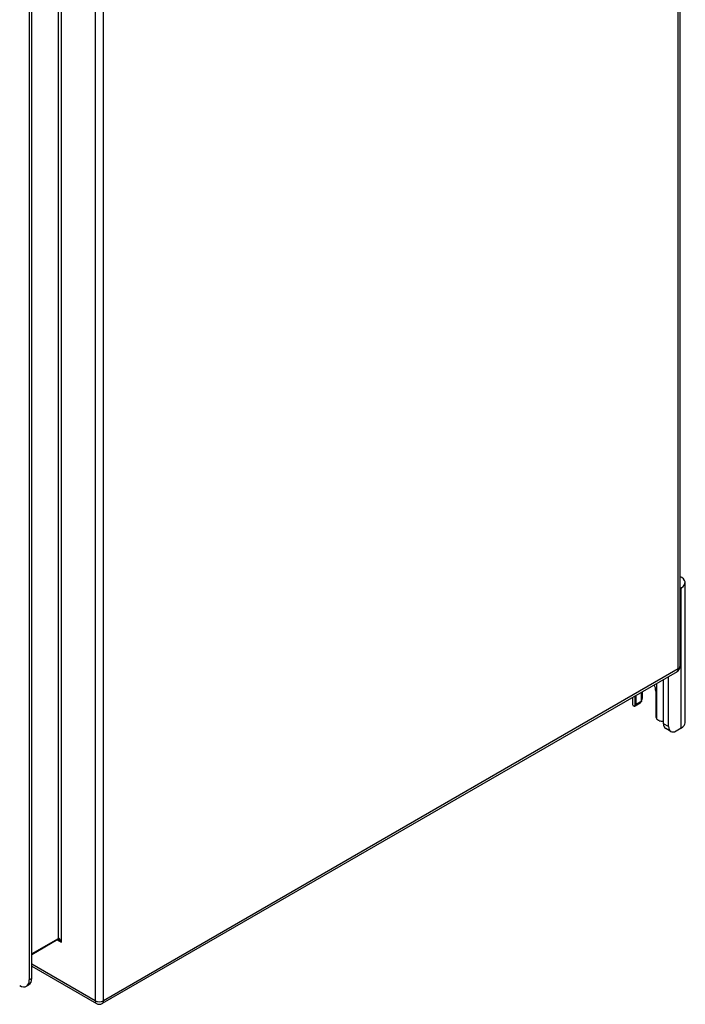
# Model space of a CAD drawing. Header units: inches. Extents: x 105.7 to 125.8, y 36.2 to 64.9.
# Tile 16 of 17: x 116.1 to 125.8, y 36.2 to 50.6. Entities that reach past the tile are written whole.
import ezdxf

# ---------------------------------------------------------------- set-up
doc = ezdxf.new("R2010")
doc.units = ezdxf.units.IN
doc.header["$MEASUREMENT"] = 0
doc.layers.add('Visible Edges(ANSI)', color=7, linetype='Continuous', lineweight=25)
doc.layers.add('Visible Tangent Edges(ANSI)', color=7, linetype='Continuous', lineweight=25)

msp = doc.modelspace()

# ---------------------------------------------------------------- linework, layer by layer
at = {"layer": 'Visible Edges(ANSI)'}
for p, q in [((125.733, 57.347), (125.733, 41.154)), ((116.262, 51.767), (116.262, 36.594)), ((116.299, 36.616), (116.299, 51.788)), ((125.753, 42.302), (125.733, 42.29)), ((125.808, 40.337), (125.808, 42.379)), ((125.691, 41.081), (117.324, 36.251)), ((125.568, 40.281), (125.568, 41.01)), ((125.493, 40.324), (125.493, 40.967)), ((125.041, 40.706), (125.041, 40.619)), ((125.094, 40.607), (125.094, 40.737)), ((125.168, 40.779), (125.168, 40.649)), ((125.189, 40.695), (125.189, 40.792)), ((125.381, 40.798), (125.381, 40.441)), ((125.155, 40.621), (125.081, 40.578)), ((125.6, 40.21), (125.526, 40.252)), ((125.753, 40.261), (125.678, 40.217)), ((116.679, 37.181), (116.299, 36.962)), ((116.299, 36.794), (117.24, 36.251)), ((116.221, 36.504), (116.258, 36.525))]:
    msp.add_line(p, q, dxfattribs=at)
at = {"layer": 'Visible Edges(ANSI)', "flags": 128}
for points in [[(125.081, 40.578), (125.08, 40.578), (125.079, 40.577), (125.078, 40.577), (125.076, 40.576), (125.075, 40.576), (125.074, 40.576), (125.073, 40.576), (125.072, 40.576), (125.071, 40.576), (125.07, 40.576), (125.068, 40.576), (125.067, 40.576), (125.066, 40.576), (125.065, 40.577), (125.064, 40.577), (125.063, 40.578), (125.062, 40.578), (125.061, 40.579), (125.06, 40.58), (125.059, 40.581), (125.058, 40.581), (125.057, 40.582), (125.056, 40.583), (125.055, 40.584)], [(125.176, 40.654), (125.176, 40.654), (125.175, 40.653), (125.175, 40.653), (125.175, 40.652), (125.174, 40.652), (125.174, 40.652), (125.174, 40.651), (125.173, 40.651), (125.173, 40.65), (125.173, 40.65), (125.172, 40.649), (125.172, 40.649), (125.172, 40.649), (125.171, 40.648), (125.171, 40.648), (125.171, 40.647), (125.17, 40.647), (125.17, 40.647), (125.169, 40.646), (125.169, 40.646), (125.169, 40.645), (125.168, 40.645), (125.168, 40.644), (125.168, 40.644)], [(125.43, 40.368), (125.428, 40.368), (125.426, 40.369), (125.424, 40.37), (125.422, 40.37), (125.421, 40.371), (125.419, 40.372), (125.417, 40.373), (125.416, 40.374), (125.414, 40.375), (125.412, 40.376), (125.411, 40.378), (125.409, 40.379), (125.407, 40.38), (125.406, 40.382), (125.404, 40.383), (125.403, 40.385), (125.402, 40.386), (125.4, 40.388), (125.399, 40.389), (125.398, 40.391), (125.397, 40.393), (125.396, 40.394), (125.395, 40.396), (125.393, 40.398)], [(116.692, 37.177), (116.686, 37.179), (116.682, 37.18), (116.68, 37.181), (116.679, 37.181)]]:
    msp.add_lwpolyline(points, dxfattribs=at)
at = {"layer": 'Visible Edges(ANSI)'}
for centre, start, end in [((125.649, 41.154), 300, 0), ((117.282, 36.324), 240, 300)]:
    msp.add_arc(centre, 0.084, start, end, dxfattribs=at)
for centre, major_axis, start_param, end_param in [((125.621, 42.379), (0.188, 0), 5.497787, 7.21427), ((125.237, 40.881), (0.102, -0.176), 0.785398, 1.303617), ((125.177, 40.619), (-0.136, 0), 0, 0.457575), ((125.05, 40.632), (0.031, -0.0537), 6.282025, 7.068583), ((125.124, 40.675), (0.031, -0.0537), 0, 0.785398), ((125.002, 40.695), (0.187, 0), 5.900503, 6.283185), ((125.424, 40.416), (-0.031, 0.0537), 0.785398, 1.571956), ((125.49, 40.438), (0.136, 0), 4.254814, 4.739895), ((125.604, 40.388), (-0.078, -0.135), 5.497787, 6.283185), ((125.678, 40.345), (-0.078, -0.135), 5.497787, 7.068583), ((125.621, 40.337), (0.187, 0), 5.497787, 6.283185), ((116.123, 36.674), (0.098, -0.17), 5.497787, 7.068583), ((116.16, 36.696), (0.098, -0.17), 0, 0.785398)]:
    msp.add_ellipse(centre, major_axis=major_axis, ratio=0.57735, start_param=start_param, end_param=end_param, dxfattribs=at)
at = {"layer": 'Visible Tangent Edges(ANSI)'}
for p, q in [((125.708, 41.12), (125.708, 57.313)), ((117.223, 52.482), (117.223, 36.289)), ((117.342, 36.289), (117.342, 52.482)), ((116.729, 37.144), (116.729, 52.197)), ((116.685, 52.147), (116.685, 37.195)), ((125.753, 40.261), (125.753, 42.302)), ((125.708, 41.12), (117.342, 36.289)), ((125.393, 40.91), (125.393, 40.398)), ((125.081, 40.578), (125.081, 40.729)), ((125.168, 40.649), (125.094, 40.607)), ((125.568, 40.281), (125.493, 40.324)), ((116.685, 37.195), (116.299, 36.972)), ((116.672, 37.177), (116.729, 37.144)), ((117.223, 36.289), (116.299, 36.823)), ((116.299, 36.616), (116.262, 36.594))]:
    msp.add_line(p, q, dxfattribs=at)
for centre, major_axis, ratio, start_param, end_param in [((125.649, 41.154), (0.084, 0), 0.57735, 5.497787, 6.283185), ((125.649, 41.154), (0.042, -0.0727), 0.57735, 0, 0.785398), ((116.663, 37.208), (0.0155, -0.0268), 0.57735, 0, 0.785398), ((116.707, 37.132), (-0.02, 0.0641), 0.368973, 4.794963, 6.36576), ((116.707, 37.132), (-0.0455, 0.0494), 0.368973, 4.629815, 5.415213), ((117.282, 36.324), (-0.084, 0), 0.57735, 0.785398, 2.356194), ((117.282, 36.324), (-0.042, -0.0727), 0.57735, 5.497787, 6.283185), ((117.282, 36.324), (0.042, -0.0727), 0.57735, 0, 0.785398)]:
    msp.add_ellipse(centre, major_axis=major_axis, ratio=ratio, start_param=start_param, end_param=end_param, dxfattribs=at)

doc.saveas('drawing.dxf')
